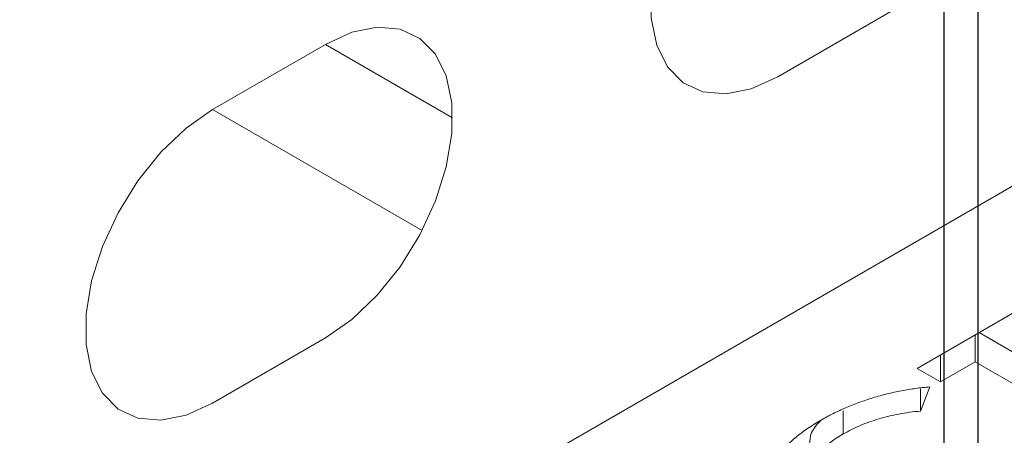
# Model space of a CAD drawing. Header units: inches. Extents: x -77 to 299, y -110 to 144.
# Tile 176 of 256: x 0.065 to 0.835, y -24.254 to -23.929. Entities that reach past the tile are written whole.
import ezdxf
from ezdxf.enums import TextEntityAlignment as Align

# ---------------------------------------------------------------- set-up
doc = ezdxf.new("R2010")
doc.units = ezdxf.units.IN
doc.header["$MEASUREMENT"] = 0
doc.layers.add('SVA-M-S', color=8, linetype='Continuous')
doc.layers.add('SVF-M-M', color=233, linetype='Continuous')
doc.styles.add('DIEMAKER', font='SIMPLEX.shx')
doc.styles.add('R', font='ROMAND.SHX')

# ---------------------------------------------------------------- blocks, each defined once
blk = doc.blocks.new('DMDT002')
for points in [[(-0.1818, -2.9257), (2.5932, -2.9257, 0.414214), (3.0102, -2.5087), (3.0102, 0.1818, 0.414214), (2.5932, 0.5988), (-0.1818, 0.5988, 0.414214), (-0.5988, 0.1818), (-0.5988, -2.5087, 0.414214)], [(-0.1818, -1.787), (2.5932, -1.787, 0.414214), (2.9682, -1.412), (2.9682, 0.1818, 0.414214), (2.5932, 0.5568), (-0.1818, 0.5568, 0.414214), (-0.5568, 0.1818), (-0.5568, -1.412, 0.414214)]]:
    blk.add_lwpolyline(points, format="xyb", close=True)
at = {"color": 42, "style": 'R', "width": 0.571895}
blk.add_attdef('DET#', text='', height=0.45, dxfattribs=at).set_placement((1.8939, -0.0323), (2.8314, -0.0323), align=Align.FIT)
at = {"color": 42, "style": 'DIEMAKER'}
for tag, p in [('XDIM', (-0.449, -0.6062)), ('MATL', (-0.449, -0.9429)), ('H/T', (-0.449, -1.2722))]:
    blk.add_attdef(tag, p, '', height=0.1875, dxfattribs=at)
blk.add_attdef('QTY#', text='', height=0.1875, dxfattribs=at).set_placement((2.1974, -1.3112), align=Align.RIGHT)
at = {"color": 42, "style": 'DIEMAKER', "width": 5.370504, "flags": 4}
blk.add_attdef('DE#1', text='', height=0.1875, dxfattribs=at).set_placement((-0.3194, -1.6858), (2.7495, -1.6858), align=Align.FIT)
at = {"color": 42, "style": 'DIEMAKER', "flags": 5}
for tag, p in [('DE#2', (-0.4815, -3.1754)), ('DE#3', (-0.4733, -3.4754))]:
    blk.add_attdef(tag, p, '', height=0.1875, dxfattribs=at)

msp = doc.modelspace()

# ---------------------------------------------------------------- linework, layer by layer
at = {"layer": 'SVA-M-S', "color": 7, "linetype": 'Continuous', "lineweight": 15}
for p, q in [((0.65754, -23.97358), (0.74593, -23.92256)), ((0.30399, -23.94824), (0.2156, -23.99926)), ((0.01584, -24.53551), (0.9669, -23.98647)), ((0.76665, -24.20154), (0.84937, -24.1538)), ((0.2156, -24.22871), (0.30399, -24.17769)), ((0.81189, -24.17543), (0.81189, -24.19632)), ((0.8946, -24.21957), (0.81501, -24.17363)), ((0.78475, -24.1911), (0.78475, -24.21199)), ((0.78475, -24.21199), (0.76665, -24.20154)), ((0.81189, -24.19632), (0.78475, -24.21199)), ((0.8946, -24.24407), (0.81189, -24.19632)), ((0.77639, -24.21612), (0.76918, -24.23492)), ((0.76918, -24.21743), (0.76918, -24.23492)), ((0.70884, -24.23472), (0.70884, -24.25282))]:
    msp.add_line(p, q, dxfattribs=at)
at = {"layer": 'SVA-M-S', "color": 8, "linetype": 'Continuous', "lineweight": 15}
for p, q in [((0.40334, -24.00559), (0.30399, -23.94824)), ((0.37952, -24.09389), (0.2156, -23.99926))]:
    msp.add_line(p, q, dxfattribs=at)
at = {"layer": 'SVA-M-S', "color": 7, "linetype": 'Continuous', "lineweight": 15, "flags": 128}
for points in [[(0.65754, -23.74414), (0.63688, -23.75857), (0.61713, -23.77738), (0.59914, -23.79976), (0.58371, -23.82472), (0.5715, -23.85117), (0.56305, -23.87795), (0.55874, -23.90391), (0.55874, -23.92789), (0.56305, -23.94886), (0.5715, -23.96589), (0.58371, -23.97825), (0.59914, -23.98538), (0.61713, -23.98699), (0.63688, -23.983), (0.65754, -23.97358)], [(0.30399, -24.17769), (0.32464, -24.16325), (0.3444, -24.14444), (0.36238, -24.12206), (0.37782, -24.09711), (0.39003, -24.07065), (0.39847, -24.04387), (0.40279, -24.01791), (0.40279, -23.99393), (0.39847, -23.97296), (0.39003, -23.95593), (0.37782, -23.94357), (0.36238, -23.93644), (0.3444, -23.93483), (0.32464, -23.93882), (0.30399, -23.94824)], [(0.2156, -23.99926), (0.19494, -24.01369), (0.17519, -24.03251), (0.1572, -24.05488), (0.14177, -24.07984), (0.12956, -24.10629), (0.12111, -24.13308), (0.11679, -24.15903), (0.11679, -24.18302), (0.12111, -24.20398), (0.12956, -24.22102), (0.14177, -24.23337), (0.1572, -24.24051), (0.17519, -24.24212), (0.19494, -24.23813), (0.2156, -24.22871)]]:
    msp.add_lwpolyline(points, dxfattribs=at)
at = {"layer": 'SVA-M-S', "color": 7, "linetype": 'Continuous', "lineweight": 15}
for points, knots in [([(0.69121, -24.24211), (0.69276, -24.24123), (0.69584, -24.23949), (0.70066, -24.237), (0.70556, -24.23462), (0.71064, -24.23239), (0.71577, -24.23024), (0.72108, -24.22825), (0.72647, -24.22634), (0.73198, -24.22458), (0.73754, -24.22294), (0.74312, -24.22148), (0.74867, -24.22015), (0.75424, -24.21902), (0.75978, -24.21803), (0.76532, -24.21723), (0.77084, -24.21656), (0.77455, -24.21626), (0.77639, -24.21612)], [0, 0, 0, 0, 0.066427, 0.132063, 0.197574, 0.262503, 0.327154, 0.391712, 0.456147, 0.520689, 0.584435, 0.64693, 0.70817, 0.768498, 0.82753, 0.885531, 0.943137, 1, 1, 1, 1]), ([(0.76918, -24.23492), (0.76631, -24.23522), (0.76061, -24.23583), (0.75229, -24.23718), (0.74429, -24.23891), (0.73654, -24.24095), (0.72914, -24.24339), (0.72202, -24.24617), (0.71519, -24.2493), (0.71097, -24.25164), (0.70884, -24.25282)], [0, 0, 0, 0, 0.126855, 0.251769, 0.375126, 0.498228, 0.621441, 0.745399, 0.871604, 1, 1, 1, 1]), ([(0.66439, -24.31858), (0.66319, -24.31785), (0.66079, -24.31639), (0.65763, -24.31402), (0.65489, -24.31153), (0.65259, -24.30892), (0.6507, -24.30618), (0.64922, -24.30332), (0.64823, -24.30034), (0.6476, -24.29725), (0.64739, -24.29406), (0.64766, -24.29078), (0.64828, -24.28743), (0.64935, -24.28402), (0.65083, -24.28052), (0.65274, -24.27696), (0.65505, -24.27332), (0.65774, -24.26962), (0.66081, -24.26593), (0.66421, -24.26229), (0.66792, -24.25873), (0.67193, -24.25524), (0.67631, -24.25184), (0.68094, -24.2485), (0.68593, -24.24525), (0.68944, -24.24316), (0.69121, -24.24211)], [0, 0, 0, 0, 0.035205, 0.069892, 0.103791, 0.137763, 0.171672, 0.206226, 0.241217, 0.27728, 0.314339, 0.35222, 0.391238, 0.431327, 0.472928, 0.516196, 0.561094, 0.607736, 0.655556, 0.703453, 0.751529, 0.800076, 0.849168, 0.898775, 0.94895, 1, 1, 1, 1]), ([(0.69155, -24.24197), (0.68853, -24.24515), (0.68273, -24.25123), (0.68272, -24.25817), (0.68271, -24.26148)], [0, 0, 0, 0, 0.522112, 1, 1, 1, 1]), ([(0.70884, -24.25282), (0.70712, -24.25385), (0.70375, -24.25587), (0.69917, -24.25906), (0.69512, -24.2623), (0.69156, -24.2656), (0.68857, -24.26898), (0.68606, -24.2724), (0.68413, -24.27589), (0.6827, -24.27939), (0.68182, -24.28283), (0.68153, -24.28613), (0.68189, -24.28926), (0.68284, -24.29221), (0.68437, -24.295), (0.68656, -24.29759), (0.68933, -24.30001), (0.69162, -24.30143), (0.69279, -24.30215)], [0, 0, 0, 0, 0.07728, 0.151571, 0.223515, 0.293415, 0.361438, 0.428194, 0.493965, 0.559342, 0.622385, 0.681899, 0.737907, 0.791552, 0.843638, 0.89522, 0.947017, 1, 1, 1, 1])]:
    msp.add_open_spline(points, degree=3, knots=knots, dxfattribs=at)

# ---------------------------------------------------------------- block references
at = {"layer": 'SVF-M-M', "xscale": 0.63, "yscale": 0.63, "zscale": 0.63}
msp.add_blockref('DMDT002', (-1.08218, -23.78002), dxfattribs=at)

doc.saveas('drawing.dxf')
